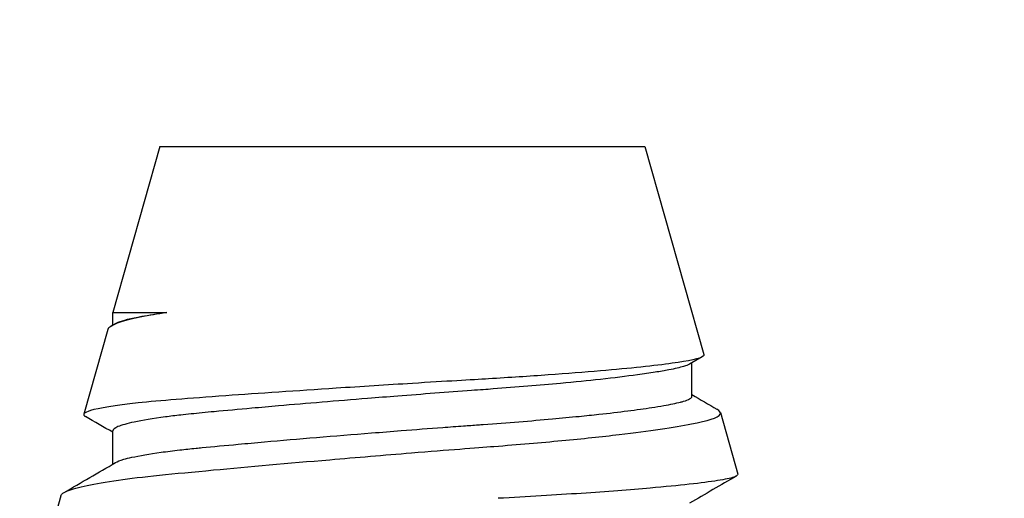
# Model space of a CAD drawing. Extents: x 1 to 669, y 0 to 417.
# Tile 156 of 256: x 117.213 to 117.434, y 347.077 to 347.185. Entities that reach past the tile are written whole.
import ezdxf

# ---------------------------------------------------------------- set-up
doc = ezdxf.new("R2010")
doc.units = 0
doc.header["$LTSCALE"] = 12
doc.header["$MEASUREMENT"] = 0
doc.layers.get('0').update_dxf_attribs({"linetype": 'CONTINUOUS'})
doc.layers.add('D', color=2, linetype='CONTINUOUS')
doc.layers.add('X', color=1, linetype='CONTINUOUS')
doc.styles.get("Standard").update_dxf_attribs({"font": 'SIMPLEX.SHX', "width": 0.875})
doc.dimstyles.new('STANDARD$0', dxfattribs={"dimscale": 32, "dimtxt": 0.09375, "dimasz": 0.0625, "dimexe": 0.03125, "dimexo": 0.03125, "dimgap": 0.03125, "dimtad": 1, "dimtih": 1, "dimtoh": 1, "dimdec": 4, "dimzin": 12, "dimdsep": 46, "dimlunit": 5, "dimtxsty": 'Standard', "dimcen": -0.03125, "dimclrd": 256, "dimclre": 256, "dimclrt": 256, "dimadec": 0, "dimazin": 0, "dimtfac": 0.875, "dimtdec": 4, "dimtofl": 0, "dimtmove": 0, "dimatfit": 3, "dimfxl": 1, "dimtolj": 1, "dimtzin": 12, "dimlwd": 13, "dimlwe": 13, "dimarcsym": 0})

# ---------------------------------------------------------------- blocks, each defined once
blk = doc.blocks.new('*D66')
at = {"layer": 'D', "lineweight": 13, "transparency": 16777216}
for p, q in [((155.73497, 359.40088), (155.73497, 291.82615)), ((54.63525, 355.70607), (54.63525, 291.82615)), ((56.63525, 292.82615), (153.73497, 292.82615))]:
    blk.add_line(p, q, dxfattribs=at)
at = {"layer": 'D', "transparency": 16777216}
for points in [[(56.63525, 293.15948), (56.63525, 292.49282), (54.63525, 292.82615)], [(153.73497, 293.15948), (153.73497, 292.49282), (155.73497, 292.82615)]]:
    blk.add_solid(points, dxfattribs=at)
at = {"layer": 'D', "transparency": 16777216, "insert": (105.18511, 295.32615), "char_height": 3, "attachment_point": 5}
blk.add_mtext('\\A1;101{}{\\C2;%%p1}', dxfattribs=at)
blk = doc.blocks.new('*D67')
at = {"layer": 'D', "lineweight": 13, "transparency": 16777216}
for p, q in [((117.39097, 409.70037), (172.14195, 409.70037)), ((171.14195, 407.70037), (171.14195, 363.80762)), ((171.14195, 314.91487), (171.14195, 358.80762)), ((116.80247, 312.91487), (172.14195, 312.91487))]:
    blk.add_line(p, q, dxfattribs=at)
at = {"layer": 'D', "transparency": 16777216}
for points in [[(170.80862, 407.70037), (171.47528, 407.70037), (171.14195, 409.70037)], [(170.80862, 314.91487), (171.47528, 314.91487), (171.14195, 312.91487)]]:
    blk.add_solid(points, dxfattribs=at)
at = {"layer": 'D', "transparency": 16777216, "insert": (171.14195, 361.30762), "char_height": 3, "attachment_point": 5}
blk.add_mtext('\\A1;97{}{\\C2;%%p1}', dxfattribs=at)
blk = doc.blocks.new('*D70')
at = {"layer": 'D', "lineweight": 13, "transparency": 16777216}
for p, q in [((82.80247, 359.88787), (82.80247, 298.53593)), ((148.80247, 359.88787), (148.80247, 298.53593)), ((146.80247, 299.53593), (84.80247, 299.53593))]:
    blk.add_line(p, q, dxfattribs=at)
at = {"layer": 'D', "transparency": 16777216}
for points in [[(84.80247, 299.86927), (84.80247, 299.2026), (82.80247, 299.53593)], [(146.80247, 299.86927), (146.80247, 299.2026), (148.80247, 299.53593)]]:
    blk.add_solid(points, dxfattribs=at)
at = {"layer": 'D', "transparency": 16777216, "insert": (115.80247, 302.03593), "char_height": 3, "attachment_point": 5}
blk.add_mtext('\\A1;66', dxfattribs=at)
blk = doc.blocks.new('*D71')
at = {"layer": 'D', "lineweight": 13, "transparency": 16777216}
for p, q in [((153.83037, 360.88787), (162.2623, 360.88787)), ((161.2623, 358.88787), (161.2623, 339.40137)), ((161.2623, 314.91487), (161.2623, 334.40137)), ((116.80247, 312.91487), (162.2623, 312.91487))]:
    blk.add_line(p, q, dxfattribs=at)
at = {"layer": 'D', "transparency": 16777216}
for points in [[(160.92896, 358.88787), (161.59563, 358.88787), (161.2623, 360.88787)], [(160.92896, 314.91487), (161.59563, 314.91487), (161.2623, 312.91487)]]:
    blk.add_solid(points, dxfattribs=at)
at = {"layer": 'D', "transparency": 16777216, "insert": (161.2623, 336.90137), "char_height": 3, "attachment_point": 5}
blk.add_mtext('\\A1;48', dxfattribs=at)

msp = doc.modelspace()

# ---------------------------------------------------------------- linework, layer by layer
for radius, start, end in [(33, 199.528779, 69.373612), (15.625, 276.441866, 158.407675)]:
    msp.add_arc((115.80247, 360.88787), radius, start, end)
at = {"layer": 'X'}
for p, q in [((117.24403, 347.15622), (117.23345, 347.11888)), ((117.24403, 347.15622), (117.31377, 347.15622)), ((117.31377, 347.15622), (117.35303, 347.15622)), ((117.35303, 347.15622), (117.3663, 347.10943)), ((117.23345, 347.11888), (117.2456, 347.11888)), ((117.23345, 347.11604), (117.23345, 347.11888)), ((117.2332, 347.1159), (117.23405, 347.11639)), ((117.23237, 347.11508), (117.22696, 347.09601)), ((117.36594, 347.10892), (117.3631, 347.10727)), ((117.36362, 347.10008), (117.36362, 347.10757)), ((117.37, 347.09639), (117.37391, 347.08258)), ((117.23345, 347.08479), (117.23345, 347.09226)), ((117.22178, 347.07771), (117.21935, 347.06915))]:
    msp.add_line(p, q, dxfattribs=at)
for points, knots in [([(117.2456, 347.11888), (117.24041, 347.1181), (117.23663, 347.11728), (117.2332, 347.116), (117.2325, 347.11553), (117.23237, 347.11508)], [-0.3292949, -0.3292949, -0.3292949, -0.3292949, -0.2629546, -0.2629546, -0.2242729, -0.2242729, -0.2242729, -0.2242729]), ([(117.23405, 347.11639), (117.23422, 347.11649), (117.23443, 347.11659), (117.23466, 347.11669), (117.23574, 347.11713), (117.23751, 347.11758), (117.23995, 347.11802), (117.24156, 347.11832), (117.24345, 347.1186), (117.2456, 347.11888)], [0.23609023, 0.23609023, 0.23609023, 0.23609023, 0.24559058, 0.24559058, 0.24559058, 0.28825932, 0.28825932, 0.28825932, 0.31638401, 0.31638401, 0.31638401, 0.31638401]), ([(117.3663, 347.10943), (117.36634, 347.10931), (117.36628, 347.10918), (117.36545, 347.10848), (117.36289, 347.10799), (117.35524, 347.10691), (117.34975, 347.10633), (117.33944, 347.10544), (117.33551, 347.10513), (117.32921, 347.10469), (117.32703, 347.10454), (117.32256, 347.10425), (117.32027, 347.10411), (117.31791, 347.10397)], [-0.557537, -0.557537, -0.557537, -0.557537, -0.5420913, -0.5420913, -0.4714237, -0.4714237, -0.3953273, -0.3953273, -0.3544107, -0.3544107, -0.3337307, -0.3337307, -0.3129217, -0.3129217, -0.3129217, -0.3129217]), ([(117.3631, 347.10727), (117.36308, 347.10726), (117.36307, 347.10725), (117.36305, 347.10724), (117.36274, 347.10707), (117.3623, 347.1069), (117.36175, 347.10674), (117.36093, 347.1065), (117.35981, 347.10624), (117.35842, 347.10598), (117.3575, 347.1058), (117.35647, 347.10562), (117.35534, 347.10544), (117.35413, 347.10525), (117.3528, 347.10506), (117.35136, 347.10486), (117.34889, 347.10453), (117.3461, 347.10419), (117.34303, 347.10385), (117.34025, 347.10355), (117.33724, 347.10325), (117.33406, 347.10295), (117.32934, 347.10251), (117.32423, 347.10209), (117.31891, 347.10169), (117.31819, 347.10164), (117.31746, 347.10158), (117.31673, 347.10153), (117.31586, 347.10147), (117.31498, 347.1014), (117.3141, 347.10134), (117.30865, 347.10094), (117.30307, 347.10052), (117.29748, 347.10008), (117.29523, 347.09991), (117.29297, 347.09973), (117.29073, 347.09955), (117.28378, 347.099), (117.27703, 347.09843), (117.27072, 347.09789), (117.26867, 347.09771), (117.26666, 347.09753), (117.26471, 347.09736), (117.26173, 347.09709), (117.25888, 347.09683), (117.25626, 347.09658), (117.25532, 347.0965), (117.2544, 347.09641), (117.25351, 347.09632), (117.25184, 347.09616), (117.25023, 347.096), (117.24871, 347.09582), (117.24751, 347.09569), (117.24637, 347.09555), (117.24529, 347.0954), (117.24247, 347.09503), (117.24012, 347.09465), (117.23827, 347.09426), (117.23746, 347.09409), (117.23674, 347.09392), (117.23613, 347.09374), (117.23552, 347.09357), (117.23502, 347.0934), (117.23462, 347.09323), (117.23384, 347.0929), (117.23345, 347.09258), (117.23345, 347.09226)], [0.0680072, 0.0680072, 0.0680072, 0.0680072, 0.0690773, 0.0690773, 0.0690773, 0.0870283, 0.0870283, 0.0870283, 0.1140503, 0.1140503, 0.1140503, 0.1317781, 0.1317781, 0.1317781, 0.1506905, 0.1506905, 0.1506905, 0.18302, 0.18302, 0.18302, 0.2121172, 0.2121172, 0.2121172, 0.255209, 0.255209, 0.255209, 0.2610797, 0.2610797, 0.2610797, 0.2680419, 0.2680419, 0.2680419, 0.3109591, 0.3109591, 0.3109591, 0.328277, 0.328277, 0.328277, 0.3818468, 0.3818468, 0.3818468, 0.3992626, 0.3992626, 0.3992626, 0.4258473, 0.4258473, 0.4258473, 0.4354165, 0.4354165, 0.4354165, 0.4534913, 0.4534913, 0.4534913, 0.4678405, 0.4678405, 0.4678405, 0.5054692, 0.5054692, 0.5054692, 0.5220216, 0.5220216, 0.5220216, 0.5383771, 0.5383771, 0.5383771, 0.5700093, 0.5700093, 0.5700093, 0.5700093]), ([(117.31791, 347.10397), (117.31418, 347.10375), (117.3083, 347.10341), (117.29505, 347.10258), (117.28928, 347.10222), (117.27479, 347.10127), (117.26637, 347.1007), (117.25057, 347.09957), (117.24404, 347.09908), (117.23396, 347.09799), (117.23032, 347.09741), (117.22697, 347.09638), (117.22659, 347.09594), (117.2273, 347.09552)], [-0.2015105, -0.2015105, -0.2015105, -0.2015105, -0.1717342, -0.1717342, -0.1488945, -0.1488945, -0.1131642, -0.1131642, -0.0739526, -0.0739526, -0.0324305, -0.0324305, -0.000001, -0.000001, -0.000001, -0.000001]), ([(117.23405, 347.08514), (117.23447, 347.08539), (117.2351, 347.08563), (117.23594, 347.08588), (117.23646, 347.08603), (117.23706, 347.08618), (117.23774, 347.08633), (117.23945, 347.08671), (117.24166, 347.08709), (117.24431, 347.08746), (117.24561, 347.08764), (117.24701, 347.08781), (117.24852, 347.08799), (117.24968, 347.08812), (117.2509, 347.08825), (117.25216, 347.08838), (117.25261, 347.08842), (117.25306, 347.08847), (117.25351, 347.08851), (117.256, 347.08875), (117.25874, 347.089), (117.26165, 347.08927), (117.26356, 347.08944), (117.26555, 347.08962), (117.26758, 347.0898), (117.27503, 347.09046), (117.2832, 347.09114), (117.29163, 347.09181), (117.29385, 347.09199), (117.29607, 347.09216), (117.2983, 347.09234), (117.30141, 347.09258), (117.30452, 347.09282), (117.3076, 347.09305), (117.30917, 347.09316), (117.31073, 347.09328), (117.31228, 347.09339), (117.31338, 347.09348), (117.31448, 347.09356), (117.31557, 347.09363), (117.31595, 347.09366), (117.31634, 347.09369), (117.31673, 347.09372), (117.32218, 347.09411), (117.3274, 347.09453), (117.33225, 347.09497), (117.33432, 347.09516), (117.33633, 347.09535), (117.33825, 347.09554), (117.33979, 347.0957), (117.34127, 347.09585), (117.34269, 347.096), (117.34735, 347.09651), (117.35136, 347.09702), (117.35459, 347.09751), (117.35555, 347.09766), (117.35645, 347.09781), (117.35728, 347.09796), (117.35879, 347.09822), (117.36005, 347.09848), (117.36102, 347.09873), (117.36128, 347.0988), (117.36153, 347.09886), (117.36175, 347.09893), (117.36231, 347.09909), (117.36276, 347.09926), (117.36307, 347.09944), (117.36333, 347.09958), (117.36349, 347.09973), (117.36357, 347.09988), (117.3636, 347.09995), (117.36362, 347.10001), (117.36362, 347.10008)], [0.2361545, 0.2361545, 0.2361545, 0.2361545, 0.259601, 0.259601, 0.259601, 0.27411, 0.27411, 0.27411, 0.3108356, 0.3108356, 0.3108356, 0.3287744, 0.3287744, 0.3287744, 0.3426603, 0.3426603, 0.3426603, 0.3475613, 0.3475613, 0.3475613, 0.3743656, 0.3743656, 0.3743656, 0.3919551, 0.3919551, 0.3919551, 0.4565632, 0.4565632, 0.4565632, 0.4735776, 0.4735776, 0.4735776, 0.4973745, 0.4973745, 0.4973745, 0.5094944, 0.5094944, 0.5094944, 0.5181021, 0.5181021, 0.5181021, 0.5211714, 0.5211714, 0.5211714, 0.5644967, 0.5644967, 0.5644967, 0.5829832, 0.5829832, 0.5829832, 0.5977409, 0.5977409, 0.5977409, 0.6461067, 0.6461067, 0.6461067, 0.6605965, 0.6605965, 0.6605965, 0.6871839, 0.6871839, 0.6871839, 0.6944725, 0.6944725, 0.6944725, 0.7127533, 0.7127533, 0.7127533, 0.7278641, 0.7278641, 0.7278641, 0.7343287, 0.7343287, 0.7343287, 0.7343287]), ([(117.31911, 347.08879), (117.32184, 347.089), (117.32446, 347.08922), (117.32955, 347.08965), (117.33201, 347.08987), (117.33903, 347.09053), (117.34336, 347.09099), (117.35411, 347.09225), (117.35962, 347.09306), (117.36704, 347.09453), (117.36961, 347.0952), (117.37013, 347.0964), (117.36988, 347.09677), (117.36923, 347.09715)], [-0.2523042, -0.2523042, -0.2523042, -0.2523042, -0.2304519, -0.2304519, -0.2090072, -0.2090072, -0.1670772, -0.1670772, -0.094163, -0.094163, -0.0280488, -0.0280488, -0.000001, -0.000001, -0.000001, -0.000001]), ([(117.22178, 347.07771), (117.22188, 347.07807), (117.22239, 347.07843), (117.2253, 347.07961), (117.22917, 347.08042), (117.23992, 347.08195), (117.24699, 347.08264), (117.26403, 347.08422), (117.2729, 347.08501), (117.28824, 347.08631), (117.29441, 347.08683), (117.30879, 347.088), (117.31518, 347.08849), (117.31911, 347.08879)], [-0.6042331, -0.6042331, -0.6042331, -0.6042331, -0.5686947, -0.5686947, -0.4916516, -0.4916516, -0.4191545, -0.4191545, -0.3556804, -0.3556804, -0.3145187, -0.3145187, -0.259429, -0.259429, -0.259429, -0.259429]), ([(117.37391, 347.08258), (117.37398, 347.08234), (117.37368, 347.0821), (117.37226, 347.08161), (117.37104, 347.08136), (117.36601, 347.08056), (117.36086, 347.07999), (117.34968, 347.07901), (117.34447, 347.07861), (117.33587, 347.07804), (117.33285, 347.07785), (117.3266, 347.07747), (117.32338, 347.07729), (117.32004, 347.07712)], [-0.356926, -0.356926, -0.356926, -0.356926, -0.3369609, -0.3369609, -0.3143342, -0.3143342, -0.2682616, -0.2682616, -0.2366427, -0.2366427, -0.2206548, -0.2206548, -0.2045299, -0.2045299, -0.2045299, -0.2045299])]:
    msp.add_open_spline(points, degree=3, knots=knots, dxfattribs=at)
for points in [[(117.36362, 347.10042), (117.36549, 347.09933), (117.36736, 347.09824), (117.36923, 347.09715)], [(117.23345, 347.09195), (117.2314, 347.09314), (117.22935, 347.09433), (117.2273, 347.09552)], [(117.22249, 347.07841), (117.22634, 347.08065), (117.2302, 347.0829), (117.23405, 347.08514)], [(117.37359, 347.08212), (117.37009, 347.08009), (117.3666, 347.07805), (117.3631, 347.07602)]]:
    msp.add_open_spline(points, degree=3, dxfattribs=at)

# ---------------------------------------------------------------- dimensions: what is measured, and where the dimension line sits
at = {"layer": 'D'}
dim = msp.add_linear_dim(base=(171.14195, 312.91487), p1=(116.39097, 409.70037), p2=(115.80247, 312.91487), angle=90, text='<>{}{\\C2;%%p1}', dimstyle='STANDARD$0', override={"dimdec": 0, "dimtp": 1, "dimtm": 1, "dimarcsym": 1}, dxfattribs=at)
dim.commit()
dim.dimension.update_dxf_attribs({"geometry": '*D67', "text_midpoint": (171.14195, 361.30762)})
dim = msp.add_linear_dim(base=(82.80247, 299.53593), p1=(148.80247, 360.88787), p2=(82.80247, 360.88787), dimstyle='STANDARD$0', override={"dimdec": 1, "dimarcsym": 1}, dxfattribs=at)
dim.commit()
dim.dimension.update_dxf_attribs({"geometry": '*D70', "text_midpoint": (115.80247, 302.03593)})
dim = msp.add_linear_dim(base=(161.2623, 312.91487), p1=(152.83037, 360.88787), p2=(115.80247, 312.91487), angle=90, dimstyle='STANDARD$0', override={"dimdec": 2, "dimarcsym": 1}, dxfattribs=at)
dim.commit()
dim.dimension.update_dxf_attribs({"geometry": '*D71', "text_midpoint": (161.2623, 336.90137)})
dim = msp.add_linear_dim(base=(155.73497, 292.82615), p1=(54.63525, 356.70607), p2=(155.73497, 360.40088), text='<>{}{\\C2;%%p1}', dimstyle='STANDARD$0', override={"dimdec": 0, "dimtp": 1, "dimtm": 1, "dimarcsym": 1}, dxfattribs=at)
dim.commit()
dim.dimension.update_dxf_attribs({"geometry": '*D66', "text_midpoint": (105.18511, 295.32615)})

doc.saveas('drawing.dxf')
